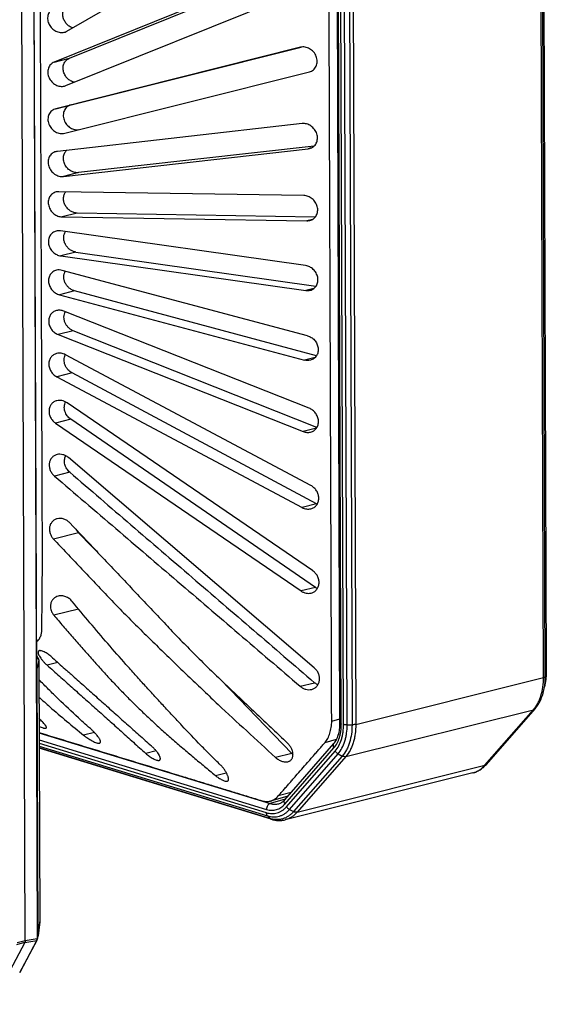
# Model space of a CAD drawing. Header units: millimetres. Extents: x 87 to 484, y 102 to 397.
# Tile 35 of 37: x 443 to 484, y 277 to 352. Entities that reach past the tile are written whole.
import ezdxf

# ---------------------------------------------------------------- set-up
doc = ezdxf.new("R2010")
doc.units = ezdxf.units.MM
doc.header["$LTSCALE"] = 32.67
doc.layers.add('00_COMPONENTS', color=7, linetype='CONTINUOUS')

msp = doc.modelspace()

# ---------------------------------------------------------------- linework, layer by layer
at = {"layer": '00_COMPONENTS'}
for p, q in [((483.478, 301.722), (483.231, 369.661)), ((483.611, 301.799), (483.364, 369.738)), ((483.441, 370.121), (483.688, 302.176)), ((483.442, 370.121), (483.689, 302.182)), ((467.794, 298.207), (467.547, 366.226)), ((467.895, 298.134), (467.648, 366.152)), ((468.072, 298.12), (467.825, 366.059)), ((468.347, 298.084), (468.1, 366.023)), ((468.475, 366.018), (468.722, 298.079)), ((468.764, 366.047), (469.011, 298.108)), ((446.762, 351.516), (464.158, 361.545)), ((464.619, 356.732), (445.779, 349.138)), ((446.957, 349.432), (465.137, 356.77)), ((444.206, 356.056), (444.477, 281.618)), ((444.213, 356.07), (444.484, 281.633)), ((443.546, 281.458), (443.281, 354.329)), ((446.678, 347.317), (465.518, 354.911)), ((444.728, 351.073), (444.728, 351.227)), ((464.748, 350.273), (445.898, 345.535)), ((447.075, 345.829), (464.796, 350.283)), ((445.779, 349.138), (446.957, 349.432)), ((446.585, 343.645), (465.435, 348.383)), ((445.898, 345.535), (447.075, 345.829)), ((464.879, 344.39), (446.021, 342.25)), ((446.488, 340.32), (465.346, 342.46)), ((465.797, 342.663), (447.662, 340.613)), ((465.559, 342.514), (465.346, 342.46)), ((447.662, 340.613), (446.488, 340.32)), ((465.013, 338.848), (446.146, 339.148)), ((447.56, 337.501), (446.385, 337.207)), ((446.385, 337.207), (465.252, 336.907)), ((465.89, 337.192), (447.56, 337.501)), ((465.678, 337.014), (465.252, 336.907)), ((465.149, 333.457), (446.273, 336.125)), ((447.455, 334.496), (446.28, 334.202)), ((446.28, 334.202), (465.156, 331.535)), ((447.455, 334.496), (465.946, 331.858)), ((465.284, 328.052), (446.4, 333.087)), ((447.351, 331.506), (446.175, 331.212)), ((465.984, 326.505), (447.351, 331.506)), ((465.788, 331.693), (465.156, 331.535)), ((446.175, 331.212), (465.059, 326.177)), ((465.419, 322.467), (446.525, 329.942)), ((447.248, 328.436), (446.072, 328.143)), ((446.072, 328.143), (464.965, 320.667)), ((466.013, 320.97), (447.248, 328.436)), ((465.551, 316.513), (446.648, 326.585)), ((465.889, 326.385), (465.059, 326.177)), ((447.15, 325.182), (445.973, 324.888)), ((445.973, 324.888), (464.875, 314.817)), ((465.987, 315.094), (447.15, 325.182)), ((465.682, 309.955), (446.767, 322.884)), ((447.058, 321.61), (445.881, 321.315)), ((445.881, 321.315), (464.795, 308.386)), ((465.907, 308.664), (447.058, 321.61)), ((465.979, 320.921), (464.965, 320.667)), ((465.817, 302.459), (446.881, 318.657)), ((446.976, 317.535), (445.797, 317.24)), ((465.987, 315.094), (464.875, 314.817)), ((447.659, 312.867), (445.724, 312.384)), ((447.659, 312.867), (449.651, 310.808)), ((465.907, 308.664), (464.795, 308.386)), ((447.649, 306.994), (445.747, 306.519)), ((444.405, 303.384), (444.583, 303.069)), ((444.405, 303.376), (444.586, 303.056)), ((444.586, 303.053), (444.458, 302.429)), ((444.586, 303.057), (444.659, 282.905)), ((444.586, 303.056), (444.586, 303.057)), ((444.586, 303.053), (444.659, 282.902)), ((446.048, 302.875), (445.231, 302.671)), ((444.455, 302.426), (444.408, 302.536)), ((444.533, 281.812), (444.458, 302.429)), ((483.688, 302.176), (483.611, 301.799)), ((458.659, 301.491), (464.087, 295.877)), ((464.732, 301.042), (465.839, 301.319)), ((469.011, 298.108), (483.478, 301.722)), ((483.643, 301.573), (483.551, 300.997)), ((468.241, 295.626), (482.707, 299.241)), ((478.96, 294.956), (482.707, 299.241)), ((479.071, 295.022), (482.819, 299.307)), ((467.158, 298.361), (467.793, 298.525)), ((444.606, 297.459), (462.426, 292.009)), ((448.883, 297.483), (448.045, 297.274)), ((468.347, 298.084), (468.722, 298.079)), ((444.608, 296.915), (462.14, 291.553)), ((444.609, 296.661), (462.113, 291.307)), ((463.534, 292.3), (467.32, 296.629)), ((466.645, 296.716), (467.537, 296.959)), ((444.61, 296.437), (462.201, 291.057)), ((462.4, 290.851), (444.61, 296.292)), ((462.493, 290.793), (444.611, 296.263)), ((453.628, 296.076), (452.827, 295.876)), ((464.087, 295.877), (462.827, 295.562)), ((463.536, 291.962), (467.323, 296.291)), ((463.681, 291.766), (467.429, 296.051)), ((463.902, 291.555), (467.65, 295.84)), ((467.65, 295.84), (467.974, 295.67)), ((467.974, 295.67), (464.226, 291.386)), ((468.241, 295.626), (464.493, 291.342)), ((458.193, 294.178), (459.033, 294.387)), ((478.035, 294.369), (463.568, 290.755)), ((464.493, 291.342), (478.96, 294.956)), ((464.022, 292.858), (463.038, 292.59)), ((463.576, 292.348), (462.426, 292.009)), ((463.77, 292.57), (462.429, 292.202)), ((463.902, 291.555), (464.226, 291.386)), ((462.201, 291.057), (462.4, 290.851)), ((444.658, 282.881), (444.532, 281.792)), ((444.659, 282.902), (444.533, 281.812)), ((444.659, 282.905), (444.659, 282.902)), ((442.926, 281.297), (443.546, 281.458)), ((444.43, 281.464), (443.101, 278.975)), ((444.448, 281.487), (443.12, 278.998)), ((443.516, 281.297), (444.43, 281.464)), ((443.546, 281.448), (444.477, 281.618)), ((444.484, 281.673), (444.509, 281.721)), ((444.533, 281.812), (444.532, 281.809)), ((443.516, 281.297), (440.978, 276.542)), ((442.893, 281.149), (443.526, 281.32))]:
    msp.add_line(p, q, dxfattribs=at)
msp.add_lwpolyline([(444.448, 281.487), (444.451, 281.493), (444.457, 281.504), (444.462, 281.516), (444.466, 281.528), (444.47, 281.54), (444.474, 281.552), (444.477, 281.564), (444.479, 281.576), (444.481, 281.589), (444.482, 281.601), (444.483, 281.614), (444.484, 281.626), (444.484, 281.633)], dxfattribs=at)
for centre, radius, start, end in [((446.375, 348.071), 0.813, 284.01399, 291.91694), ((446.116, 341.407), 0.848, 96.46204, 103.98324), ((465.25, 343.303), 0.848, 276.46214, 283.98327), ((447.363, 326.202), 0.815, 151.85443, 153.49175), ((466.503, 316.057), 1.092, 241.82723, 244.63248), ((448.764, 313.934), 1.536, 211.10502, 224.00847), ((466.535, 309.577), 1.108, 235.46155, 244.61581), ((483.658, 302.182), 0.0312, 348.37573, 0.13843), ((465.146, 296.901), 1.474, 224.02737, 228.49177), ((477.638, 295.957), 1.637, 284.02683, 284.87319), ((478.923, 295.152), 0.197, 318.05302, 318.82618), ((444.459, 282.904), 0.2, 353.39257, 0.20757), ((444.503, 282.899), 0.156, 353.40206, 0.98761), ((444.184, 281.621), 0.291, 327.45472, 335.94179), ((444.333, 281.815), 0.2, 331.91015, 353.39124), ((444.377, 281.81), 0.156, 353.40035, 0.98761)]:
    msp.add_arc(centre, radius, start, end, dxfattribs=at)
for centre, major_axis, ratio, start_param, end_param in [((444.384, 303.44), (-0.199, 0.39), 0.080533, -3.040979, -2.997625), ((444.257, 302.816), (-0.199, 0.39), 0.080533, -3.141658, -3.040979), ((443.678, 281.592), (0.07, 0.295), 0.381855, -4.150026, -4.112443), ((443.042, 281.429), (0.488, -0.094), 0.517675, -0.15914, -0.061926)]:
    msp.add_ellipse(centre, major_axis=major_axis, ratio=ratio, start_param=start_param, end_param=end_param, dxfattribs=at)
for points, knots in [([(444.728, 351.227), (444.726, 351.547), (444.725, 352.026), (444.722, 352.665), (444.721, 353.145), (444.719, 353.624), (444.717, 354.104), (444.714, 354.584), (444.705, 355.065), (444.696, 355.547), (444.688, 355.948), (444.682, 356.269), (444.679, 356.47), (444.675, 356.631), (444.673, 356.731), (444.666, 356.812), (444.662, 356.872), (444.657, 356.933), (444.651, 357.015), (444.636, 357.117), (444.611, 357.239), (444.579, 357.359), (444.527, 357.515), (444.449, 357.702), (444.35, 357.875), (444.262, 358.001), (444.192, 358.088), (444.119, 358.166), (444.055, 358.225), (444.002, 358.267), (443.962, 358.296), (443.929, 358.318), (443.901, 358.334), (443.874, 358.348), (443.84, 358.365), (443.799, 358.384), (443.759, 358.402), (443.731, 358.413), (443.718, 358.418)], [0, 0, 0, 0, 0.126882, 0.190324, 0.253768, 0.317207, 0.380653, 0.444226, 0.507971, 0.571735, 0.635505, 0.667392, 0.69928, 0.715227, 0.731202, 0.739225, 0.74726, 0.755318, 0.763418, 0.779769, 0.796237, 0.812732, 0.829177, 0.861597, 0.892952, 0.90808, 0.922765, 0.936963, 0.950637, 0.957272, 0.963769, 0.970115, 0.97323, 0.976303, 0.982345, 0.988283, 0.994161, 1, 1, 1, 1]), ([(467.158, 298.361), (467.154, 298.662), (467.153, 299.114), (467.153, 299.718), (467.151, 300.17), (467.149, 300.622), (467.147, 301.226), (467.144, 301.98), (467.141, 302.884), (467.138, 303.789), (467.134, 304.694), (467.13, 305.9), (467.124, 307.408), (467.118, 309.217), (467.111, 311.027), (467.103, 313.44), (467.092, 316.455), (467.078, 320.074), (467.065, 323.693), (467.048, 328.519), (467.026, 334.55), (466.999, 341.788), (466.973, 349.026), (466.956, 353.851), (466.947, 356.264)], [0, 0, 0, 0, 0.015617, 0.023435, 0.03125, 0.039061, 0.046872, 0.062497, 0.078123, 0.093748, 0.109373, 0.124998, 0.156248, 0.187498, 0.218748, 0.249998, 0.312498, 0.374998, 0.437499, 0.499999, 0.624999, 0.749999, 0.875, 1, 1, 1, 1]), ([(447.189, 351.762), (447.102, 351.794), (446.932, 351.882), (446.716, 352.075), (446.55, 352.32), (446.452, 352.597), (446.436, 352.84), (446.466, 353.025), (446.508, 353.154), (446.569, 353.273), (446.647, 353.377), (446.739, 353.466), (446.809, 353.515), (446.845, 353.536)], [0, 0, 0, 0, 0.124865, 0.254218, 0.386161, 0.517814, 0.646037, 0.708294, 0.769035, 0.828318, 0.886386, 0.943526, 1, 1, 1, 1]), ([(445.666, 353.241), (445.62, 353.215), (445.532, 353.151), (445.423, 353.03), (445.339, 352.886), (445.285, 352.724), (445.263, 352.548), (445.273, 352.368), (445.316, 352.188), (445.413, 351.96), (445.599, 351.711), (445.847, 351.533), (446.065, 351.446), (446.231, 351.411), (446.396, 351.404), (446.505, 351.42), (446.557, 351.433)], [0, 0, 0, 0, 0.057284, 0.115348, 0.174795, 0.236051, 0.299262, 0.364256, 0.430584, 0.497619, 0.63075, 0.759699, 0.822041, 0.88275, 0.941968, 1, 1, 1, 1]), ([(446.557, 351.433), (446.575, 351.438), (446.646, 351.458), (446.714, 351.488), (446.762, 351.516)], [0, 0, 0, 0, 0.251218, 1, 1, 1, 1]), ([(444.401, 304.482), (444.438, 304.501), (444.492, 304.538), (444.555, 304.597), (444.615, 304.668), (444.68, 304.773), (444.741, 304.914), (444.779, 305.042), (444.802, 305.151), (444.819, 305.266), (444.832, 305.414), (444.836, 305.595), (444.835, 305.747), (444.834, 305.87), (444.833, 305.962), (444.832, 306.054), (444.832, 306.176), (444.833, 306.389), (444.839, 306.693), (444.844, 307.058), (444.847, 307.423), (444.849, 307.789), (444.853, 308.154), (444.857, 308.641), (444.862, 309.25), (444.867, 309.981), (444.874, 310.713), (444.872, 311.445), (444.869, 312.179), (444.867, 312.913), (444.864, 313.647), (444.861, 314.625), (444.856, 315.848), (444.851, 317.316), (444.845, 318.784), (444.84, 320.251), (444.835, 321.719), (444.829, 323.187), (444.822, 325.144), (444.813, 327.59), (444.803, 330.525), (444.792, 333.461), (444.781, 336.396), (444.771, 339.332), (444.76, 342.267), (444.746, 346.181), (444.735, 349.116), (444.728, 351.073)], [0, 0, 0, 0, 0.002711, 0.004123, 0.005584, 0.008663, 0.011951, 0.015432, 0.01724, 0.019089, 0.022886, 0.026774, 0.030705, 0.032675, 0.034644, 0.03661, 0.038572, 0.042485, 0.050286, 0.058093, 0.065913, 0.073735, 0.081553, 0.089371, 0.10501, 0.120649, 0.136293, 0.151978, 0.167681, 0.183385, 0.199089, 0.214794, 0.246202, 0.27761, 0.309018, 0.340427, 0.371835, 0.403243, 0.434651, 0.497468, 0.560284, 0.623101, 0.685917, 0.748734, 0.81155, 0.874367, 1, 1, 1, 1]), ([(465.435, 348.383), (465.491, 348.397), (465.6, 348.437), (465.747, 348.532), (465.87, 348.659), (465.964, 348.814), (466.023, 348.991), (466.043, 349.182), (466.025, 349.379), (465.97, 349.572), (465.88, 349.754), (465.761, 349.917), (465.617, 350.056), (465.456, 350.167), (465.283, 350.246), (465.103, 350.292), (464.923, 350.303), (464.805, 350.287), (464.748, 350.273)], [0, 0, 0, 0, 0.057625, 0.115158, 0.173388, 0.233053, 0.29468, 0.358441, 0.4241, 0.491077, 0.5586, 0.62588, 0.692238, 0.757173, 0.820394, 0.881819, 0.941575, 1, 1, 1, 1]), ([(445.779, 349.138), (445.728, 349.117), (445.629, 349.065), (445.501, 348.956), (445.397, 348.819), (445.324, 348.658), (445.284, 348.481), (445.279, 348.294), (445.311, 348.106), (445.397, 347.862), (445.579, 347.593), (445.833, 347.398), (446.059, 347.302), (446.231, 347.261), (446.404, 347.252), (446.517, 347.269), (446.572, 347.282)], [0, 0, 0, 0, 0.057346, 0.115053, 0.173838, 0.234296, 0.296762, 0.36122, 0.42731, 0.494411, 0.628278, 0.758268, 0.821093, 0.882201, 0.94173, 1, 1, 1, 1]), ([(447.322, 347.576), (447.223, 347.599), (447.028, 347.678), (446.777, 347.874), (446.582, 348.137), (446.468, 348.443), (446.453, 348.713), (446.493, 348.916), (446.547, 349.055), (446.623, 349.18), (446.718, 349.286), (446.83, 349.372), (446.914, 349.415), (446.957, 349.432)], [0, 0, 0, 0, 0.123601, 0.252669, 0.385293, 0.518014, 0.64682, 0.709056, 0.76957, 0.828523, 0.886259, 0.943246, 1, 1, 1, 1]), ([(445.898, 345.535), (445.842, 345.521), (445.733, 345.481), (445.586, 345.386), (445.463, 345.259), (445.369, 345.104), (445.31, 344.927), (445.289, 344.736), (445.307, 344.539), (445.363, 344.346), (445.453, 344.164), (445.572, 344), (445.716, 343.862), (445.877, 343.751), (446.05, 343.672), (446.23, 343.626), (446.41, 343.615), (446.528, 343.631), (446.585, 343.645)], [0, 0, 0, 0, 0.057626, 0.115159, 0.173387, 0.233051, 0.294677, 0.358436, 0.424095, 0.491072, 0.558596, 0.625877, 0.692235, 0.757171, 0.820393, 0.881818, 0.941575, 1, 1, 1, 1]), ([(447.075, 345.829), (447.02, 345.815), (446.913, 345.776), (446.769, 345.684), (446.647, 345.561), (446.554, 345.411), (446.493, 345.238), (446.469, 345.052), (446.482, 344.859), (446.531, 344.668), (446.614, 344.487), (446.726, 344.323), (446.863, 344.182), (447.017, 344.067), (447.185, 343.982), (447.36, 343.928), (447.537, 343.908), (447.654, 343.918), (447.71, 343.928)], [0, 0, 0, 0, 0.057479, 0.114874, 0.172951, 0.232431, 0.293834, 0.357352, 0.422785, 0.489599, 0.557062, 0.624397, 0.69092, 0.756107, 0.819632, 0.881369, 0.941398, 1, 1, 1, 1]), ([(465.455, 342.48), (465.509, 342.494), (465.614, 342.531), (465.756, 342.62), (465.877, 342.739), (465.972, 342.884), (466.035, 343.051), (466.063, 343.232), (466.056, 343.421), (466.013, 343.609), (465.937, 343.788), (465.833, 343.952), (465.704, 344.096), (465.556, 344.215), (465.395, 344.307), (465.225, 344.368), (465.051, 344.398), (464.935, 344.396), (464.879, 344.39)], [0, 0, 0, 0, 0.057474, 0.114829, 0.172787, 0.232041, 0.293115, 0.356232, 0.421257, 0.487728, 0.554969, 0.622241, 0.688871, 0.754323, 0.818241, 0.880452, 0.940972, 1, 1, 1, 1]), ([(445.911, 342.23), (445.857, 342.216), (445.752, 342.179), (445.61, 342.09), (445.489, 341.971), (445.395, 341.826), (445.332, 341.659), (445.304, 341.478), (445.311, 341.289), (445.354, 341.101), (445.429, 340.922), (445.534, 340.758), (445.662, 340.614), (445.81, 340.495), (445.972, 340.403), (446.142, 340.342), (446.315, 340.312), (446.431, 340.314), (446.488, 340.32)], [0, 0, 0, 0, 0.057475, 0.11483, 0.172786, 0.232039, 0.293111, 0.356227, 0.421253, 0.487724, 0.554965, 0.622238, 0.688868, 0.754321, 0.818239, 0.880452, 0.940972, 1, 1, 1, 1]), ([(447.662, 340.613), (447.615, 340.608), (447.517, 340.605), (447.32, 340.631), (447.076, 340.723), (446.82, 340.914), (446.619, 341.174), (446.498, 341.48), (446.477, 341.751), (446.513, 341.956), (446.564, 342.098), (446.638, 342.225), (446.702, 342.298), (446.736, 342.331)], [0, 0, 0, 0, 0.058096, 0.117415, 0.23999, 0.368125, 0.500036, 0.632327, 0.760939, 0.823115, 0.883559, 0.94241, 1, 1, 1, 1]), ([(445.922, 339.123), (445.871, 339.11), (445.77, 339.074), (445.633, 338.991), (445.515, 338.88), (445.42, 338.744), (445.354, 338.588), (445.319, 338.417), (445.317, 338.238), (445.358, 337.996), (445.486, 337.71), (445.734, 337.436), (445.995, 337.284), (446.217, 337.22), (446.329, 337.208), (446.385, 337.207)], [0, 0, 0, 0, 0.057408, 0.114673, 0.172456, 0.231403, 0.292025, 0.354588, 0.419043, 0.485038, 0.61881, 0.751293, 0.878661, 0.940114, 1, 1, 1, 1]), ([(446.146, 339.148), (446.127, 339.148), (446.052, 339.147), (445.977, 339.136), (445.922, 339.123)], [0, 0, 0, 0, 0.252742, 1, 1, 1, 1]), ([(447.56, 337.501), (447.471, 337.502), (447.29, 337.532), (447.036, 337.649), (446.811, 337.831), (446.633, 338.068), (446.52, 338.342), (446.49, 338.586), (446.509, 338.774), (446.543, 338.908), (446.597, 339.031), (446.645, 339.105), (446.672, 339.139)], [0, 0, 0, 0, 0.117882, 0.2409, 0.368716, 0.499689, 0.631021, 0.759407, 0.821806, 0.882668, 0.942009, 1, 1, 1, 1]), ([(465.475, 336.932), (465.527, 336.945), (465.628, 336.981), (465.765, 337.064), (465.883, 337.175), (465.977, 337.311), (466.044, 337.467), (466.079, 337.638), (466.081, 337.817), (466.04, 338.059), (465.912, 338.345), (465.664, 338.619), (465.403, 338.771), (465.181, 338.835), (465.068, 338.847), (465.013, 338.848)], [0, 0, 0, 0, 0.057408, 0.114673, 0.172457, 0.231405, 0.292029, 0.354593, 0.41905, 0.485045, 0.618815, 0.751296, 0.878662, 0.940115, 1, 1, 1, 1]), ([(465.252, 336.907), (465.271, 336.907), (465.346, 336.908), (465.421, 336.919), (465.475, 336.932)], [0, 0, 0, 0, 0.252739, 1, 1, 1, 1]), ([(445.933, 336.109), (445.884, 336.096), (445.788, 336.062), (445.656, 335.985), (445.54, 335.882), (445.446, 335.756), (445.378, 335.61), (445.337, 335.449), (445.325, 335.279), (445.351, 335.047), (445.455, 334.767), (445.673, 334.487), (445.956, 334.287), (446.172, 334.218), (446.28, 334.202)], [0, 0, 0, 0, 0.057312, 0.114459, 0.172047, 0.230671, 0.290824, 0.352799, 0.416623, 0.482047, 0.615276, 0.748303, 0.877181, 1, 1, 1, 1]), ([(446.273, 336.125), (446.216, 336.133), (446.102, 336.138), (445.988, 336.122), (445.933, 336.109)], [0, 0, 0, 0, 0.505374, 1, 1, 1, 1]), ([(447.455, 334.496), (447.374, 334.508), (447.21, 334.553), (446.985, 334.679), (446.787, 334.857), (446.632, 335.08), (446.532, 335.331), (446.497, 335.595), (446.532, 335.85), (446.601, 336.004), (446.645, 336.072)], [0, 0, 0, 0, 0.119153, 0.243009, 0.370952, 0.501385, 0.631878, 0.759672, 0.882594, 1, 1, 1, 1]), ([(445.944, 333.095), (445.897, 333.083), (445.805, 333.051), (445.678, 332.979), (445.566, 332.883), (445.473, 332.766), (445.402, 332.631), (445.356, 332.481), (445.337, 332.321), (445.348, 332.1), (445.43, 331.827), (445.618, 331.544), (445.872, 331.328), (446.073, 331.239), (446.175, 331.212)], [0, 0, 0, 0, 0.057226, 0.114272, 0.171683, 0.230008, 0.289716, 0.351118, 0.414302, 0.479114, 0.611618, 0.744957, 0.875196, 1, 1, 1, 1]), ([(446.4, 333.087), (446.325, 333.107), (446.172, 333.13), (446.017, 333.113), (445.944, 333.095)], [0, 0, 0, 0, 0.507807, 1, 1, 1, 1]), ([(447.351, 331.506), (447.276, 331.526), (447.129, 331.584), (446.93, 331.718), (446.758, 331.894), (446.625, 332.105), (446.54, 332.338), (446.51, 332.581), (446.539, 332.816), (446.597, 332.96), (446.635, 333.024)], [0, 0, 0, 0, 0.12058, 0.245353, 0.373499, 0.503459, 0.633083, 0.760053, 0.882564, 1, 1, 1, 1]), ([(465.495, 331.551), (465.544, 331.563), (465.641, 331.597), (465.773, 331.675), (465.888, 331.778), (465.982, 331.904), (466.051, 332.05), (466.092, 332.21), (466.103, 332.38), (466.078, 332.612), (465.973, 332.893), (465.755, 333.173), (465.473, 333.373), (465.256, 333.442), (465.149, 333.457)], [0, 0, 0, 0, 0.057312, 0.114461, 0.172051, 0.230676, 0.290831, 0.352807, 0.416631, 0.482055, 0.615283, 0.748307, 0.877183, 1, 1, 1, 1]), ([(465.156, 331.535), (465.212, 331.527), (465.327, 331.521), (465.44, 331.537), (465.495, 331.551)], [0, 0, 0, 0, 0.505373, 1, 1, 1, 1]), ([(445.956, 329.987), (445.911, 329.976), (445.823, 329.946), (445.701, 329.879), (445.593, 329.791), (445.501, 329.683), (445.429, 329.557), (445.379, 329.418), (445.352, 329.268), (445.35, 329.059), (445.41, 328.796), (445.568, 328.513), (445.793, 328.285), (445.977, 328.18), (446.072, 328.143)], [0, 0, 0, 0, 0.057186, 0.114177, 0.171466, 0.229552, 0.288879, 0.349764, 0.412344, 0.476548, 0.608229, 0.741704, 0.873173, 1, 1, 1, 1]), ([(446.525, 329.942), (446.434, 329.978), (446.289, 330.013), (446.095, 330.014), (446.001, 329.999), (445.956, 329.987)], [0, 0, 0, 0, 0.50956, 0.756865, 1, 1, 1, 1]), ([(447.248, 328.436), (447.181, 328.463), (447.05, 328.531), (446.875, 328.671), (446.727, 328.845), (446.615, 329.046), (446.545, 329.264), (446.523, 329.488), (446.551, 329.704), (446.603, 329.837), (446.636, 329.898)], [0, 0, 0, 0, 0.122161, 0.247933, 0.376359, 0.505926, 0.63473, 0.760824, 0.88275, 1, 1, 1, 1]), ([(465.284, 328.052), (465.386, 328.025), (465.587, 327.936), (465.841, 327.721), (466.029, 327.438), (466.111, 327.165), (466.122, 326.944), (466.103, 326.784), (466.057, 326.634), (465.986, 326.498), (465.893, 326.381), (465.781, 326.286), (465.654, 326.213), (465.562, 326.182), (465.515, 326.17)], [0, 0, 0, 0, 0.124801, 0.255041, 0.38838, 0.520883, 0.585694, 0.648878, 0.710281, 0.76999, 0.828316, 0.885728, 0.942774, 1, 1, 1, 1]), ([(445.968, 326.682), (445.925, 326.671), (445.842, 326.643), (445.725, 326.581), (445.621, 326.499), (445.531, 326.4), (445.458, 326.284), (445.404, 326.155), (445.371, 326.016), (445.357, 325.819), (445.397, 325.567), (445.526, 325.288), (445.721, 325.053), (445.886, 324.934), (445.973, 324.888)], [0, 0, 0, 0, 0.057199, 0.114191, 0.171419, 0.229334, 0.288351, 0.348787, 0.410816, 0.474434, 0.605224, 0.738655, 0.871182, 1, 1, 1, 1]), ([(446.648, 326.585), (446.595, 326.614), (446.484, 326.661), (446.31, 326.703), (446.136, 326.711), (446.022, 326.695), (445.968, 326.682)], [0, 0, 0, 0, 0.259956, 0.512769, 0.759006, 1, 1, 1, 1]), ([(447.15, 325.182), (447.031, 325.246), (446.812, 325.42), (446.629, 325.719), (446.553, 325.986), (446.537, 326.19), (446.561, 326.387), (446.606, 326.509), (446.634, 326.566)], [0, 0, 0, 0, 0.249771, 0.506863, 0.635125, 0.760725, 0.882496, 1, 1, 1, 1]), ([(465.515, 326.17), (465.442, 326.152), (465.287, 326.135), (465.134, 326.157), (465.059, 326.177)], [0, 0, 0, 0, 0.492193, 1, 1, 1, 1]), ([(445.981, 323.045), (445.901, 323.025), (445.745, 322.96), (445.552, 322.79), (445.421, 322.561), (445.366, 322.293), (445.391, 322.009), (445.492, 321.736), (445.657, 321.497), (445.802, 321.369), (445.881, 321.315)], [0, 0, 0, 0, 0.11414, 0.228975, 0.347615, 0.47205, 0.602107, 0.735521, 0.869103, 1, 1, 1, 1]), ([(446.767, 322.884), (446.708, 322.925), (446.583, 322.994), (446.382, 323.057), (446.178, 323.078), (446.045, 323.061), (445.981, 323.045)], [0, 0, 0, 0, 0.261704, 0.515189, 0.760776, 1, 1, 1, 1]), ([(447.058, 321.61), (446.952, 321.682), (446.763, 321.866), (446.612, 322.159), (446.558, 322.413), (446.553, 322.603), (446.584, 322.785), (446.63, 322.898), (446.658, 322.95)], [0, 0, 0, 0, 0.252858, 0.510227, 0.637726, 0.762329, 0.883159, 1, 1, 1, 1]), ([(465.535, 320.622), (465.58, 320.633), (465.667, 320.663), (465.789, 320.73), (465.897, 320.819), (465.989, 320.927), (466.061, 321.052), (466.112, 321.191), (466.138, 321.341), (466.14, 321.551), (466.08, 321.814), (465.922, 322.097), (465.697, 322.324), (465.514, 322.429), (465.419, 322.467)], [0, 0, 0, 0, 0.057187, 0.114179, 0.17147, 0.229558, 0.288885, 0.349772, 0.412353, 0.476557, 0.608236, 0.741708, 0.873174, 1, 1, 1, 1]), ([(464.965, 320.667), (465.057, 320.631), (465.201, 320.596), (465.395, 320.596), (465.489, 320.611), (465.535, 320.622)], [0, 0, 0, 0, 0.509556, 0.756863, 1, 1, 1, 1]), ([(445.996, 318.893), (445.92, 318.875), (445.773, 318.814), (445.587, 318.66), (445.455, 318.451), (445.388, 318.203), (445.392, 317.937), (445.467, 317.673), (445.603, 317.434), (445.728, 317.299), (445.797, 317.24)], [0, 0, 0, 0, 0.114419, 0.229331, 0.347557, 0.471096, 0.600199, 0.73322, 0.86741, 1, 1, 1, 1]), ([(446.881, 318.657), (446.818, 318.711), (446.682, 318.804), (446.456, 318.894), (446.223, 318.928), (446.069, 318.912), (445.996, 318.893)], [0, 0, 0, 0, 0.263212, 0.517417, 0.762465, 1, 1, 1, 1]), ([(446.976, 317.535), (446.886, 317.612), (446.766, 317.751), (446.654, 317.963), (446.595, 318.134), (446.567, 318.309), (446.569, 318.483), (446.602, 318.649), (446.644, 318.752), (446.67, 318.8)], [0, 0, 0, 0, 0.255284, 0.384553, 0.513098, 0.639697, 0.763347, 0.883464, 1, 1, 1, 1]), ([(445.797, 317.24), (447.374, 315.89), (450.53, 313.191), (454.475, 309.816), (457.631, 307.117), (460.787, 304.417), (463.154, 302.393), (464.732, 301.042)], [0, 0, 0, 0, 0.25, 0.500001, 0.625, 0.75, 1, 1, 1, 1]), ([(446.976, 317.535), (447.762, 316.859), (449.333, 315.507), (451.691, 313.48), (454.049, 311.453), (457.193, 308.751), (461.123, 305.373), (464.267, 302.67), (465.839, 301.319)], [0, 0, 0, 0, 0.124991, 0.24999, 0.374991, 0.499991, 0.749995, 1, 1, 1, 1]), ([(465.556, 314.72), (465.599, 314.731), (465.682, 314.759), (465.798, 314.821), (465.903, 314.902), (465.993, 315.002), (466.066, 315.117), (466.12, 315.246), (466.152, 315.385), (466.167, 315.582), (466.127, 315.834), (465.998, 316.113), (465.803, 316.349), (465.638, 316.467), (465.551, 316.513)], [0, 0, 0, 0, 0.057199, 0.114192, 0.17142, 0.229336, 0.288354, 0.348791, 0.410821, 0.474439, 0.605229, 0.738658, 0.871182, 1, 1, 1, 1]), ([(464.875, 314.817), (464.929, 314.788), (465.04, 314.74), (465.214, 314.699), (465.388, 314.69), (465.501, 314.706), (465.556, 314.72)], [0, 0, 0, 0, 0.25995, 0.512764, 0.759003, 1, 1, 1, 1]), ([(446.014, 313.95), (445.942, 313.933), (445.803, 313.877), (445.626, 313.737), (445.493, 313.548), (445.416, 313.32), (445.403, 313.072), (445.452, 312.821), (445.56, 312.585), (445.665, 312.446), (445.724, 312.384)], [0, 0, 0, 0, 0.114828, 0.229966, 0.347954, 0.470748, 0.598928, 0.731416, 0.865963, 1, 1, 1, 1]), ([(446.99, 313.627), (446.925, 313.696), (446.781, 313.817), (446.532, 313.936), (446.27, 313.987), (446.096, 313.971), (446.014, 313.95)], [0, 0, 0, 0, 0.264397, 0.519368, 0.764024, 1, 1, 1, 1]), ([(446.99, 313.627), (447.668, 312.909), (448.686, 311.831), (450.042, 310.393), (451.059, 309.315), (452.076, 308.237), (453.093, 307.158), (454.111, 306.08), (454.962, 305.184), (455.648, 304.471), (456.167, 303.939), (456.691, 303.411), (457.396, 302.711), (458.288, 301.845), (459.366, 300.813), (460.446, 299.782), (461.53, 298.755), (462.618, 297.73), (463.346, 297.05), (463.711, 296.711)], [0, 0, 0, 0, 0.124591, 0.186887, 0.249184, 0.311478, 0.37377, 0.436071, 0.498409, 0.529609, 0.56084, 0.592108, 0.623411, 0.686093, 0.748831, 0.81159, 0.874368, 0.937171, 1, 1, 1, 1]), ([(445.724, 312.384), (446.065, 312.022), (446.748, 311.298), (447.771, 310.213), (448.796, 309.128), (449.652, 308.225), (450.342, 307.507), (451.038, 306.792), (451.919, 305.907), (452.986, 304.853), (454.058, 303.804), (455.136, 302.758), (456.219, 301.717), (457.309, 300.681), (458.769, 299.305), (460.606, 297.596), (462.085, 296.239), (462.827, 295.562)], [0, 0, 0, 0, 0.062177, 0.124353, 0.186534, 0.248749, 0.279886, 0.311053, 0.373474, 0.435976, 0.498518, 0.561093, 0.623706, 0.686355, 0.749036, 0.874476, 1, 1, 1, 1]), ([(465.581, 308.226), (465.661, 308.246), (465.817, 308.311), (466.01, 308.48), (466.141, 308.709), (466.196, 308.978), (466.172, 309.261), (466.071, 309.534), (465.905, 309.773), (465.76, 309.902), (465.682, 309.955)], [0, 0, 0, 0, 0.114141, 0.228976, 0.347617, 0.472055, 0.602111, 0.735523, 0.869103, 1, 1, 1, 1]), ([(446.091, 307.986), (446.023, 307.969), (445.891, 307.918), (445.719, 307.791), (445.609, 307.648), (445.546, 307.517), (445.5, 307.374), (445.478, 307.18), (445.507, 306.984), (445.557, 306.831), (445.625, 306.683), (445.695, 306.581), (445.747, 306.519)], [0, 0, 0, 0, 0.115998, 0.231932, 0.349975, 0.410535, 0.472248, 0.599074, 0.730332, 0.7973, 0.864764, 1, 1, 1, 1]), ([(447.17, 307.576), (447.103, 307.659), (446.948, 307.806), (446.674, 307.956), (446.426, 308.013), (446.231, 308.013), (446.137, 307.998), (446.091, 307.986)], [0, 0, 0, 0, 0.264487, 0.520213, 0.76474, 0.883391, 1, 1, 1, 1]), ([(464.795, 308.386), (464.854, 308.346), (464.979, 308.277), (465.18, 308.213), (465.384, 308.193), (465.517, 308.21), (465.581, 308.226)], [0, 0, 0, 0, 0.261699, 0.515186, 0.760775, 1, 1, 1, 1]), ([(458.589, 294.978), (458.334, 295.224), (457.828, 295.722), (456.834, 296.733), (455.858, 297.762), (454.89, 298.799), (454.167, 299.578), (453.446, 300.36), (452.728, 301.145), (452.015, 301.934), (451.071, 302.992), (449.904, 304.324), (448.524, 305.939), (447.619, 307.029), (447.17, 307.576)], [0, 0, 0, 0, 0.062506, 0.125036, 0.250112, 0.312649, 0.375185, 0.437718, 0.500246, 0.562767, 0.625278, 0.750262, 0.875178, 1, 1, 1, 1]), ([(445.747, 306.519), (445.983, 306.239), (446.457, 305.681), (447.177, 304.85), (447.902, 304.024), (448.631, 303.201), (449.364, 302.383), (450.107, 301.572), (450.863, 300.772), (451.632, 299.987), (452.416, 299.216), (453.214, 298.461), (454.024, 297.721), (454.845, 296.994), (455.674, 296.279), (456.511, 295.574), (457.351, 294.875), (457.913, 294.41), (458.193, 294.178)], [0, 0, 0, 0, 0.062544, 0.125114, 0.187702, 0.2503, 0.31291, 0.375534, 0.438165, 0.50079, 0.563389, 0.625942, 0.688435, 0.75086, 0.813216, 0.875511, 0.937764, 1, 1, 1, 1]), ([(444.627, 303.784), (444.612, 303.78), (444.585, 303.768), (444.554, 303.734), (444.538, 303.689), (444.535, 303.636), (444.544, 303.576), (444.564, 303.509), (444.595, 303.438), (444.652, 303.332), (444.744, 303.193), (444.881, 303.022), (445.045, 302.844), (445.166, 302.728), (445.231, 302.671)], [0, 0, 0, 0, 0.031946, 0.062333, 0.095066, 0.132599, 0.17604, 0.225664, 0.28139, 0.342943, 0.482021, 0.639977, 0.81378, 1, 1, 1, 1]), ([(445.647, 303.241), (445.56, 303.322), (445.424, 303.437), (445.232, 303.57), (445.086, 303.654), (444.945, 303.721), (444.834, 303.761), (444.754, 303.78), (444.705, 303.788), (444.663, 303.79), (444.638, 303.787), (444.627, 303.784)], [0, 0, 0, 0, 0.300568, 0.449979, 0.594216, 0.728207, 0.844677, 0.893756, 0.93576, 0.970815, 1, 1, 1, 1]), ([(445.231, 302.671), (445.548, 302.388), (446.181, 301.823), (447.131, 300.974), (448.082, 300.127), (449.034, 299.281), (449.984, 298.432), (450.931, 297.579), (451.877, 296.725), (452.51, 296.158), (452.827, 295.876)], [0, 0, 0, 0, 0.124974, 0.249954, 0.37491, 0.499851, 0.624848, 0.749917, 0.874998, 1, 1, 1, 1]), ([(445.647, 303.241), (445.802, 303.096), (446.117, 302.81), (446.517, 302.46), (446.837, 302.18), (447.155, 301.899), (447.552, 301.546), (448.027, 301.121), (448.502, 300.695), (448.978, 300.271), (449.613, 299.705), (450.406, 298.998), (451.358, 298.149), (452.31, 297.3), (452.944, 296.734), (453.262, 296.451)], [0, 0, 0, 0, 0.062611, 0.125042, 0.156246, 0.187466, 0.249954, 0.312469, 0.374987, 0.437495, 0.499996, 0.62499, 0.749989, 0.874994, 1, 1, 1, 1]), ([(444.455, 302.426), (444.453, 302.425), (444.448, 302.422), (444.432, 302.417), (444.419, 302.414), (444.408, 302.411)], [0, 0, 0, 0, 0.137823, 0.352602, 1, 1, 1, 1]), ([(465.618, 300.806), (465.693, 300.825), (465.841, 300.885), (466.026, 301.039), (466.159, 301.248), (466.226, 301.496), (466.221, 301.763), (466.146, 302.026), (466.01, 302.265), (465.885, 302.4), (465.817, 302.459)], [0, 0, 0, 0, 0.11447, 0.229377, 0.347564, 0.471076, 0.600177, 0.733205, 0.867402, 1, 1, 1, 1]), ([(483.643, 301.573), (483.651, 301.623), (483.679, 301.824), (483.689, 302.028), (483.689, 302.182)], [0, 0, 0, 0, 0.245472, 1, 1, 1, 1]), ([(483.688, 302.176), (483.688, 302.124), (483.685, 301.923), (483.667, 301.721), (483.643, 301.573)], [0, 0, 0, 0, 0.255645, 1, 1, 1, 1]), ([(448.695, 297.661), (448.345, 297.973), (447.472, 298.761), (446.356, 299.811), (445.343, 300.802), (444.841, 301.307), (444.591, 301.561)], [0, 0, 0, 0, 0.248543, 0.623165, 0.811305, 1, 1, 1, 1]), ([(466.095, 301.153), (466.072, 301.164), (465.981, 301.21), (465.897, 301.269), (465.839, 301.319)], [0, 0, 0, 0, 0.246336, 1, 1, 1, 1]), ([(482.707, 299.241), (482.835, 299.387), (483.003, 299.638), (483.176, 300.007), (483.326, 300.425), (483.449, 301), (483.479, 301.477), (483.478, 301.722)], [0, 0, 0, 0, 0.22014, 0.338064, 0.461212, 0.722134, 1, 1, 1, 1]), ([(483.478, 301.722), (483.496, 301.727), (483.528, 301.736), (483.565, 301.752), (483.587, 301.766), (483.602, 301.779), (483.609, 301.791), (483.611, 301.799)], [0, 0, 0, 0, 0.349251, 0.631642, 0.74677, 0.845133, 1, 1, 1, 1]), ([(483.551, 300.997), (483.561, 301.062), (483.598, 301.328), (483.612, 301.596), (483.611, 301.799)], [0, 0, 0, 0, 0.244199, 1, 1, 1, 1]), ([(464.732, 301.042), (464.795, 300.988), (464.931, 300.895), (465.158, 300.805), (465.391, 300.771), (465.545, 300.788), (465.618, 300.806)], [0, 0, 0, 0, 0.263114, 0.517289, 0.762387, 1, 1, 1, 1]), ([(482.819, 299.307), (482.914, 299.416), (483.09, 299.657), (483.298, 300.064), (483.456, 300.515), (483.525, 300.834), (483.551, 300.997)], [0, 0, 0, 0, 0.233451, 0.477425, 0.732945, 1, 1, 1, 1]), ([(444.596, 300.212), (444.878, 299.958), (446.007, 298.955), (447.165, 297.984), (448.045, 297.274)], [0, 0, 0, 0, 0.251285, 1, 1, 1, 1]), ([(482.707, 299.241), (482.729, 299.246), (482.77, 299.262), (482.805, 299.291), (482.819, 299.307)], [0, 0, 0, 0, 0.511913, 1, 1, 1, 1]), ([(445.129, 297.809), (445.139, 297.811), (445.154, 297.817), (445.168, 297.831), (445.177, 297.847), (445.181, 297.873), (445.174, 297.907), (445.16, 297.945), (445.137, 297.987), (445.108, 298.033), (445.058, 298.102), (444.981, 298.193), (444.872, 298.307), (444.744, 298.428), (444.651, 298.508), (444.602, 298.549)], [0, 0, 0, 0, 0.032286, 0.046061, 0.059424, 0.087924, 0.122134, 0.163358, 0.211664, 0.266712, 0.328056, 0.467865, 0.628034, 0.806084, 1, 1, 1, 1]), ([(466.645, 296.716), (466.686, 296.763), (466.762, 296.865), (466.86, 297.034), (466.945, 297.222), (467.019, 297.425), (467.08, 297.644), (467.142, 297.955), (467.16, 298.198), (467.158, 298.361)], [0, 0, 0, 0, 0.106251, 0.217065, 0.333948, 0.457541, 0.587023, 0.72125, 1, 1, 1, 1]), ([(467.32, 296.629), (467.396, 296.716), (467.535, 296.925), (467.683, 297.297), (467.775, 297.734), (467.794, 298.045), (467.794, 298.207)], [0, 0, 0, 0, 0.206395, 0.444511, 0.711007, 1, 1, 1, 1]), ([(467.323, 296.291), (467.418, 296.4), (467.588, 296.654), (467.733, 297.014), (467.817, 297.333), (467.879, 297.681), (467.896, 297.951), (467.895, 298.134)], [0, 0, 0, 0, 0.220152, 0.460967, 0.589179, 0.722117, 1, 1, 1, 1]), ([(467.429, 296.051), (467.536, 296.173), (467.726, 296.458), (467.89, 296.863), (467.984, 297.22), (468.053, 297.612), (468.072, 297.915), (468.072, 298.12)], [0, 0, 0, 0, 0.220152, 0.460967, 0.589179, 0.722117, 1, 1, 1, 1]), ([(467.794, 298.207), (467.794, 298.203), (467.795, 298.196), (467.8, 298.186), (467.809, 298.176), (467.826, 298.163), (467.855, 298.148), (467.881, 298.138), (467.895, 298.134)], [0, 0, 0, 0, 0.0772, 0.161571, 0.258512, 0.371303, 0.649717, 1, 1, 1, 1]), ([(468.072, 298.12), (468.09, 298.114), (468.132, 298.104), (468.224, 298.089), (468.297, 298.085), (468.347, 298.084)], [0, 0, 0, 0, 0.213376, 0.456766, 1, 1, 1, 1]), ([(444.604, 297.964), (444.661, 297.938), (444.767, 297.891), (444.897, 297.842), (444.99, 297.817), (445.045, 297.806), (445.091, 297.803), (445.118, 297.806), (445.129, 297.809)], [0, 0, 0, 0, 0.337209, 0.631047, 0.75283, 0.854714, 0.936502, 1, 1, 1, 1]), ([(444.606, 297.482), (446.038, 297.044), (448.186, 296.387), (451.051, 295.511), (453.199, 294.854), (454.989, 294.306), (456.421, 293.868), (457.495, 293.539), (458.39, 293.266), (459.106, 293.047), (459.643, 292.882), (460.181, 292.718), (460.717, 292.554), (461.254, 292.388), (461.613, 292.279), (461.793, 292.226)], [0, 0, 0, 0, 0.24998, 0.374966, 0.499954, 0.624945, 0.687443, 0.749941, 0.812441, 0.843688, 0.874931, 0.906205, 0.937445, 0.9686, 1, 1, 1, 1]), ([(449.264, 296.66), (449.279, 296.664), (449.3, 296.672), (449.321, 296.691), (449.336, 296.713), (449.347, 296.747), (449.347, 296.794), (449.335, 296.847), (449.314, 296.905), (449.284, 296.969), (449.246, 297.036), (449.2, 297.107), (449.127, 297.209), (449.018, 297.342), (448.867, 297.503), (448.755, 297.608), (448.695, 297.661)], [0, 0, 0, 0, 0.035289, 0.050946, 0.066174, 0.097755, 0.1339, 0.176155, 0.224872, 0.279903, 0.340919, 0.407537, 0.479374, 0.637219, 0.811696, 1, 1, 1, 1]), ([(467.65, 295.84), (467.766, 295.972), (467.973, 296.281), (468.15, 296.72), (468.252, 297.108), (468.328, 297.533), (468.348, 297.862), (468.347, 298.084)], [0, 0, 0, 0, 0.220152, 0.460966, 0.589179, 0.722117, 1, 1, 1, 1]), ([(468.722, 298.079), (468.723, 297.841), (468.695, 297.378), (468.575, 296.82), (468.429, 296.414), (468.261, 296.056), (468.098, 295.812), (467.974, 295.67)], [0, 0, 0, 0, 0.277867, 0.538789, 0.661937, 0.779861, 1, 1, 1, 1]), ([(469.011, 298.108), (469.012, 297.863), (468.99, 297.499), (468.906, 297.03), (468.82, 296.701), (468.71, 296.393), (468.537, 296.024), (468.369, 295.773), (468.241, 295.626)], [0, 0, 0, 0, 0.277808, 0.410711, 0.538888, 0.66201, 0.779909, 1, 1, 1, 1]), ([(469.011, 298.108), (468.991, 298.103), (468.946, 298.094), (468.85, 298.082), (468.774, 298.079), (468.722, 298.079)], [0, 0, 0, 0, 0.222094, 0.468573, 1, 1, 1, 1]), ([(448.045, 297.274), (448.147, 297.192), (448.308, 297.073), (448.532, 296.929), (448.705, 296.83), (448.873, 296.747), (449.007, 296.694), (449.105, 296.667), (449.166, 296.656), (449.219, 296.653), (449.25, 296.657), (449.264, 296.66)], [0, 0, 0, 0, 0.283642, 0.43014, 0.575366, 0.713177, 0.834733, 0.88655, 0.931334, 0.968963, 1, 1, 1, 1]), ([(463.038, 292.59), (463.115, 292.677), (463.269, 292.848), (463.496, 293.107), (463.721, 293.365), (463.945, 293.623), (464.17, 293.881), (464.471, 294.225), (464.848, 294.654), (465.223, 295.084), (465.523, 295.428), (465.749, 295.686), (465.976, 295.944), (466.202, 296.201), (466.425, 296.459), (466.572, 296.631), (466.645, 296.716)], [0, 0, 0, 0, 0.063378, 0.12622, 0.188542, 0.250798, 0.313254, 0.375826, 0.500943, 0.625852, 0.688307, 0.750906, 0.813699, 0.876352, 0.938403, 1, 1, 1, 1]), ([(463.776, 295.232), (463.808, 295.24), (463.869, 295.261), (463.952, 295.308), (464.024, 295.37), (464.083, 295.445), (464.127, 295.532), (464.167, 295.663), (464.176, 295.848), (464.13, 296.077), (464.033, 296.306), (463.892, 296.522), (463.775, 296.651), (463.711, 296.711)], [0, 0, 0, 0, 0.054392, 0.107246, 0.159433, 0.211941, 0.265726, 0.321554, 0.440763, 0.570875, 0.709809, 0.854126, 1, 1, 1, 1]), ([(467.32, 296.629), (467.303, 296.609), (467.275, 296.56), (467.263, 296.474), (467.279, 296.381), (467.306, 296.32), (467.323, 296.291)], [0, 0, 0, 0, 0.220018, 0.455629, 0.715563, 1, 1, 1, 1]), ([(452.827, 295.876), (452.916, 295.798), (453.054, 295.686), (453.247, 295.554), (453.392, 295.467), (453.531, 295.399), (453.641, 295.358), (453.722, 295.338), (453.786, 295.329), (453.833, 295.33), (453.86, 295.337)], [0, 0, 0, 0, 0.29787, 0.446381, 0.589308, 0.721121, 0.835827, 0.885278, 0.92904, 1, 1, 1, 1]), ([(453.86, 295.337), (453.876, 295.341), (453.9, 295.35), (453.924, 295.371), (453.943, 295.395), (453.957, 295.434), (453.959, 295.488), (453.949, 295.547), (453.927, 295.613), (453.896, 295.684), (453.84, 295.79), (453.748, 295.929), (453.611, 296.101), (453.448, 296.278), (453.326, 296.394), (453.262, 296.451)], [0, 0, 0, 0, 0.036101, 0.052396, 0.06831, 0.101165, 0.138283, 0.181226, 0.230411, 0.285734, 0.346891, 0.485158, 0.642196, 0.814947, 1, 1, 1, 1]), ([(467.429, 296.051), (467.441, 296.029), (467.499, 295.944), (467.582, 295.875), (467.65, 295.84)], [0, 0, 0, 0, 0.246545, 1, 1, 1, 1]), ([(462.827, 295.562), (462.897, 295.498), (463.046, 295.385), (463.253, 295.283), (463.422, 295.233), (463.581, 295.208), (463.702, 295.214), (463.776, 295.232)], [0, 0, 0, 0, 0.273902, 0.535747, 0.660152, 0.779228, 1, 1, 1, 1]), ([(468.241, 295.626), (468.199, 295.616), (468.104, 295.616), (468.017, 295.648), (467.974, 295.67)], [0, 0, 0, 0, 0.468889, 1, 1, 1, 1]), ([(459.106, 293.726), (459.123, 293.73), (459.153, 293.743), (459.188, 293.778), (459.207, 293.825), (459.213, 293.881), (459.207, 293.945), (459.192, 294.016), (459.168, 294.095), (459.134, 294.18), (459.093, 294.271), (459.026, 294.404), (458.923, 294.578), (458.773, 294.785), (458.654, 294.916), (458.589, 294.978)], [0, 0, 0, 0, 0.034026, 0.065026, 0.097498, 0.134462, 0.177306, 0.226453, 0.281869, 0.343381, 0.410773, 0.483675, 0.643732, 0.817993, 1, 1, 1, 1]), ([(478.035, 294.369), (478.133, 294.394), (478.328, 294.46), (478.601, 294.605), (478.852, 294.793), (479.001, 294.942), (479.071, 295.022)], [0, 0, 0, 0, 0.245214, 0.492351, 0.743326, 1, 1, 1, 1]), ([(478.058, 294.375), (478.143, 294.398), (478.31, 294.457), (478.545, 294.585), (478.765, 294.752), (478.897, 294.884), (478.96, 294.956)], [0, 0, 0, 0, 0.24108, 0.486045, 0.738123, 1, 1, 1, 1]), ([(478.96, 294.956), (478.981, 294.961), (479.021, 294.977), (479.055, 295.004), (479.069, 295.02)], [0, 0, 0, 0, 0.511876, 1, 1, 1, 1]), ([(458.193, 294.178), (458.275, 294.11), (458.402, 294.013), (458.576, 293.9), (458.704, 293.828), (458.824, 293.772), (458.933, 293.735), (459.026, 293.718), (459.083, 293.72), (459.106, 293.726)], [0, 0, 0, 0, 0.307507, 0.45739, 0.59923, 0.72801, 0.839007, 0.929417, 1, 1, 1, 1]), ([(461.793, 292.226), (461.899, 292.194), (462.06, 292.161), (462.276, 292.168), (462.379, 292.188), (462.429, 292.202)], [0, 0, 0, 0, 0.514543, 0.756027, 1, 1, 1, 1]), ([(462.429, 292.202), (462.485, 292.217), (462.596, 292.258), (462.811, 292.374), (462.955, 292.496), (463.038, 292.59)], [0, 0, 0, 0, 0.237279, 0.485193, 1, 1, 1, 1]), ([(463.087, 291.999), (463.127, 292.011), (463.207, 292.042), (463.365, 292.132), (463.47, 292.227), (463.534, 292.3)], [0, 0, 0, 0, 0.230717, 0.470761, 1, 1, 1, 1]), ([(463.534, 292.3), (463.516, 292.28), (463.489, 292.231), (463.477, 292.145), (463.493, 292.051), (463.519, 291.991), (463.536, 291.962)], [0, 0, 0, 0, 0.220018, 0.455629, 0.715563, 1, 1, 1, 1]), ([(462.113, 291.307), (462.184, 291.285), (462.328, 291.251), (462.545, 291.231), (462.758, 291.243), (462.964, 291.286), (463.163, 291.361), (463.35, 291.467), (463.526, 291.602), (463.631, 291.709), (463.681, 291.766)], [0, 0, 0, 0, 0.129051, 0.253928, 0.375999, 0.496836, 0.618108, 0.741449, 0.868336, 1, 1, 1, 1]), ([(462.113, 291.307), (462.113, 291.283), (462.117, 291.234), (462.138, 291.147), (462.172, 291.087), (462.201, 291.057)], [0, 0, 0, 0, 0.272932, 0.531879, 1, 1, 1, 1]), ([(462.426, 292.009), (462.386, 291.997), (462.327, 291.963), (462.264, 291.9), (462.205, 291.821), (462.154, 291.705), (462.139, 291.603), (462.14, 291.553)], [0, 0, 0, 0, 0.22114, 0.342873, 0.470573, 0.735864, 1, 1, 1, 1]), ([(462.14, 291.553), (462.203, 291.534), (462.331, 291.503), (462.524, 291.485), (462.714, 291.496), (462.898, 291.534), (463.075, 291.601), (463.242, 291.695), (463.398, 291.816), (463.492, 291.911), (463.536, 291.962)], [0, 0, 0, 0, 0.129052, 0.253928, 0.375999, 0.496836, 0.618107, 0.741448, 0.868335, 1, 1, 1, 1]), ([(462.201, 291.057), (462.279, 291.033), (462.434, 290.997), (462.67, 290.974), (462.901, 290.987), (463.125, 291.034), (463.34, 291.116), (463.544, 291.23), (463.734, 291.377), (463.848, 291.493), (463.902, 291.555)], [0, 0, 0, 0, 0.129051, 0.253927, 0.375998, 0.496835, 0.618107, 0.741448, 0.868335, 1, 1, 1, 1]), ([(464.226, 291.386), (464.168, 291.319), (464.045, 291.195), (463.841, 291.037), (463.623, 290.914), (463.392, 290.827), (463.151, 290.776), (462.903, 290.763), (462.65, 290.786), (462.484, 290.826), (462.4, 290.851)], [0, 0, 0, 0, 0.131664, 0.258551, 0.381892, 0.503163, 0.624, 0.746071, 0.870947, 1, 1, 1, 1]), ([(462.426, 292.009), (462.482, 291.992), (462.593, 291.966), (462.762, 291.95), (462.928, 291.96), (463.035, 291.983), (463.087, 291.999)], [0, 0, 0, 0, 0.259771, 0.511082, 0.756748, 1, 1, 1, 1]), ([(464.493, 291.342), (464.429, 291.269), (464.294, 291.133), (464.068, 290.964), (463.826, 290.835), (463.655, 290.777), (463.568, 290.755)], [0, 0, 0, 0, 0.261992, 0.514, 0.758866, 1, 1, 1, 1]), ([(463.681, 291.766), (463.694, 291.744), (463.752, 291.659), (463.834, 291.591), (463.902, 291.555)], [0, 0, 0, 0, 0.246545, 1, 1, 1, 1]), ([(464.493, 291.342), (464.451, 291.331), (464.357, 291.331), (464.269, 291.363), (464.226, 291.386)], [0, 0, 0, 0, 0.468889, 1, 1, 1, 1]), ([(462.493, 290.793), (462.476, 290.799), (462.442, 290.814), (462.413, 290.838), (462.4, 290.851)], [0, 0, 0, 0, 0.492159, 1, 1, 1, 1]), ([(462.493, 290.793), (462.582, 290.766), (462.761, 290.723), (463.033, 290.694), (463.304, 290.703), (463.481, 290.734), (463.568, 290.755)], [0, 0, 0, 0, 0.255195, 0.505945, 0.753719, 1, 1, 1, 1]), ([(443.546, 281.448), (443.546, 281.425), (443.543, 281.381), (443.532, 281.339), (443.526, 281.32)], [0, 0, 0, 0, 0.540374, 1, 1, 1, 1]), ([(444.448, 281.487), (444.447, 281.485), (444.442, 281.476), (444.435, 281.469), (444.43, 281.464)], [0, 0, 0, 0, 0.2473, 1, 1, 1, 1]), ([(444.477, 281.618), (444.476, 281.608), (444.473, 281.568), (444.462, 281.529), (444.45, 281.502)], [0, 0, 0, 0, 0.254222, 1, 1, 1, 1]), ([(444.484, 281.633), (444.484, 281.63), (444.482, 281.625), (444.479, 281.62), (444.477, 281.618)], [0, 0, 0, 0, 0.457745, 1, 1, 1, 1]), ([(444.515, 281.793), (444.513, 281.791), (444.503, 281.786), (444.492, 281.782), (444.483, 281.779)], [0, 0, 0, 0, 0.216465, 1, 1, 1, 1]), ([(444.484, 281.692), (444.486, 281.694), (444.496, 281.702), (444.505, 281.712), (444.509, 281.721)], [0, 0, 0, 0, 0.258015, 1, 1, 1, 1]), ([(444.532, 281.809), (444.531, 281.808), (444.527, 281.801), (444.521, 281.796), (444.515, 281.793)], [0, 0, 0, 0, 0.206008, 1, 1, 1, 1])]:
    msp.add_open_spline(points, degree=3, knots=knots, dxfattribs=at)
msp.add_open_spline([(444.586, 303.057), (444.586, 303.061), (444.585, 303.065), (444.583, 303.069)], degree=3, dxfattribs=at)

doc.saveas('drawing.dxf')
